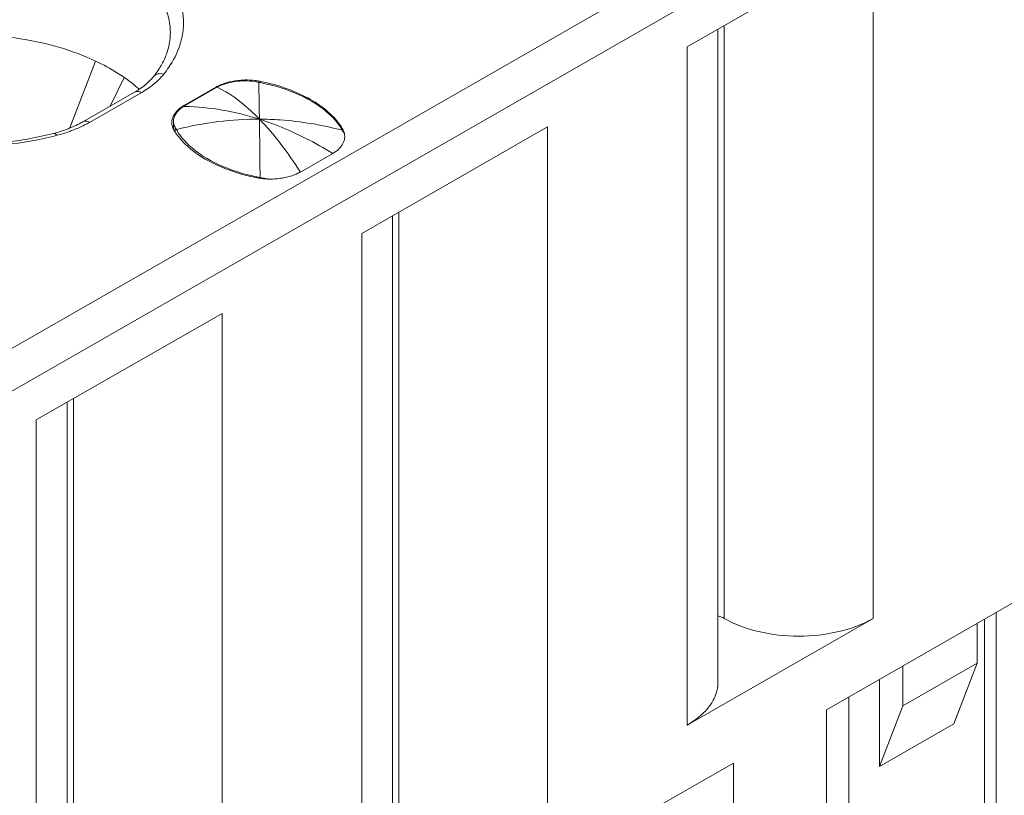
# Model space of a CAD drawing. Header units: centimetres. Extents: x -24.5 to 49.7, y -16.6 to 18.4.
# Tile 84 of 248: x -11.6 to -11.1, y -8.8 to -8.4. Entities that reach past the tile are written whole.
import ezdxf

# ---------------------------------------------------------------- set-up
doc = ezdxf.new("R2010")
doc.units = ezdxf.units.CM
doc.header["$MEASUREMENT"] = 0
doc.layers.add('layer 1', color=7, linetype='Continuous')

msp = doc.modelspace()

# ---------------------------------------------------------------- linework, layer by layer
at = {"layer": 'layer 1', "color": 1, "lineweight": 0}
msp.add_open_spline([(24.98821, 18.39808), (24.98821, 18.39808), (24.98821, -16.60193), (24.98821, -16.60193), (24.98821, -16.60193), (-24.51772, -16.60193), (-24.51772, -16.60193), (-24.51772, -16.60193), (-24.51772, 18.39808), (-24.51772, 18.39808), (-24.51772, 18.39808), (24.98821, 18.39808), (24.98821, 18.39808)], degree=3, knots=[0, 0, 0, 0, 0.25, 0.25, 0.25, 0.5, 0.5, 0.5, 0.75, 0.75, 0.75, 1, 1, 1, 1], dxfattribs=at)
at = {"layer": 'layer 1', "color": 5, "lineweight": 0}
msp.add_open_spline([(-23.26688, 17.18067), (-23.26688, 17.18067), (-23.26688, -15.60944), (-23.26688, -15.60944), (-23.26688, -15.60944), (23.98644, -15.60944), (23.98644, -15.60944)], degree=3, knots=[0, 0, 0, 0, 0.5, 0.5, 0.5, 1, 1, 1, 1], dxfattribs=at)
at = {"layer": 'layer 1', "lineweight": 9}
for points in [[(-15.1136, -11.88825), (-15.1136, -11.88825), (-7.7056, -7.63919), (-7.7056, -7.63919)], [(-7.69027, -7.64798), (-7.69027, -7.64798), (-15.09828, -11.89705), (-15.09828, -11.89705)], [(-15.01708, -11.94361), (-15.01708, -11.94361), (-7.61107, -7.6957), (-7.61107, -7.6957)], [(-7.57273, -7.75186), (-7.57273, -7.75186), (-14.96955, -11.9945), (-14.96955, -11.9945)], [(-14.93426, -12.08187), (-14.93426, -12.08187), (-7.53905, -7.84015), (-7.53905, -7.84015)], [(-14.9151, -12.1313), (-14.9151, -12.1313), (-7.52411, -7.89201), (-7.52411, -7.89201)], [(-14.88686, -12.20355), (-14.88686, -12.20355), (-7.54291, -7.99124), (-7.54291, -7.99124)], [(-7.53917, -8.00091), (-7.53917, -8.00091), (-14.88585, -12.2148), (-14.88585, -12.2148)], [(-14.88518, -12.22255), (-14.88518, -12.22255), (-7.53658, -8.00757), (-7.53658, -8.00757)], [(-14.88501, -12.22285), (-14.88501, -12.22285), (-7.53646, -8.0079), (-7.53646, -8.0079)], [(-12.42393, -9.02486), (-12.42393, -9.02486), (-10.67985, -8.02449), (-10.67985, -8.02449)], [(-10.66991, -8.0417), (-10.66991, -8.0417), (-12.41399, -9.04207), (-12.41399, -9.04207)], [(-14.81265, -12.49002), (-14.81265, -12.49002), (-7.43858, -8.26043), (-7.43858, -8.26043)], [(-14.88093, -12.56483), (-14.88093, -12.56483), (-7.42727, -8.28959), (-7.42727, -8.28959)], [(-7.42702, -8.29024), (-7.42702, -8.29024), (-14.88068, -12.56548), (-14.88068, -12.56548)], [(-14.87955, -12.56837), (-14.87955, -12.56837), (-7.4259, -8.29313), (-7.4259, -8.29313)], [(-7.42438, -8.29707), (-7.42438, -8.29707), (-14.87803, -12.5723), (-14.87803, -12.5723)], [(-14.86912, -12.59635), (-14.86912, -12.59635), (-7.41513, -8.32092), (-7.41513, -8.32092)], [(-7.40988, -8.33449), (-7.40988, -8.33449), (-14.86196, -12.60882), (-14.86196, -12.60882)], [(-11.14444, -8.33691), (-11.14444, -8.33691), (-11.24382, -8.39391), (-11.24382, -8.39391)], [(-11.14444, -8.33691), (-11.14444, -8.33691), (-11.14444, -8.69956), (-11.14444, -8.69956)], [(-11.22394, -8.38251), (-11.22394, -8.38251), (-11.22394, -8.69956), (-11.22394, -8.69956)], [(-11.22736, -8.38447), (-11.22736, -8.38447), (-11.22736, -8.73375), (-11.22736, -8.73375)], [(-11.24382, -8.75655), (-11.24382, -8.75655), (-11.24382, -8.39391), (-11.24382, -8.39391)], [(-11.55993, -8.40147), (-11.55993, -8.40147), (-11.57369, -8.43724), (-11.57369, -8.43724)], [(-11.529, -8.40984), (-11.52811, -8.40872), (-11.52726, -8.40757), (-11.52647, -8.40638)], [(-14.75264, -12.64545), (-14.75264, -12.64545), (-7.37265, -8.41245), (-7.37265, -8.41245)], [(-11.54461, -8.41026), (-11.54461, -8.41026), (-11.5522, -8.42561), (-11.5522, -8.42561)], [(-11.47479, -8.41189), (-11.4766, -8.41168), (-11.47843, -8.41159), (-11.48025, -8.41162)], [(-11.47273, -8.41287), (-11.47345, -8.41273), (-11.47418, -8.41261), (-11.4749, -8.4125)], [(-11.47264, -8.41221), (-11.47335, -8.41209), (-11.47407, -8.41198), (-11.47479, -8.41189)], [(-11.47262, -8.41828), (-11.47265, -8.41648), (-11.47269, -8.41467), (-11.47273, -8.41287)], [(-11.47195, -8.41302), (-11.47221, -8.41297), (-11.47247, -8.41291), (-11.47273, -8.41287)], [(-11.4718, -8.41237), (-11.47208, -8.41232), (-11.47236, -8.41226), (-11.47264, -8.41221)], [(-11.4718, -8.41237), (-11.4718, -8.41237), (-11.4718, -8.41287), (-11.4718, -8.41287)], [(-14.73894, -12.65609), (-14.73894, -12.65609), (-7.3474, -8.41648), (-7.3474, -8.41648)], [(-11.56674, -8.43395), (-11.56674, -8.43395), (-11.53907, -8.41807), (-11.53907, -8.41807)], [(-11.53557, -8.41842), (-11.53557, -8.41842), (-11.56324, -8.43428), (-11.56324, -8.43428)], [(-11.53907, -8.41807), (-11.53825, -8.41761), (-11.53746, -8.41712), (-11.53667, -8.4166)], [(-11.53661, -8.41665), (-11.53676, -8.41651), (-11.53691, -8.41637), (-11.53706, -8.41624)], [(-11.49562, -8.41545), (-11.49562, -8.41545), (-11.51251, -8.42513), (-11.51251, -8.42513)], [(-11.51212, -8.4253), (-11.51212, -8.4253), (-11.49571, -8.41588), (-11.49571, -8.41588)], [(-11.49494, -8.41546), (-11.49521, -8.4156), (-11.49547, -8.41574), (-11.49573, -8.41589)], [(-11.49563, -8.41545), (-11.49563, -8.41545), (-11.49571, -8.41588), (-11.49571, -8.41588)], [(-11.49512, -8.41517), (-11.49528, -8.41526), (-11.49545, -8.41535), (-11.49562, -8.41545)], [(-11.47239, -8.43256), (-11.47245, -8.42781), (-11.47252, -8.42304), (-11.47262, -8.41828)], [(-11.51251, -8.42513), (-11.51273, -8.42526), (-11.51294, -8.42539), (-11.51315, -8.42552)], [(-11.51212, -8.4253), (-11.51238, -8.42544), (-11.51264, -8.4256), (-11.51289, -8.42575)], [(-11.51216, -8.42577), (-11.51241, -8.42577), (-11.51266, -8.42576), (-11.51289, -8.42575)], [(-11.51251, -8.42513), (-11.51251, -8.42513), (-11.51251, -8.42575), (-11.51251, -8.42575)], [(-11.51212, -8.42575), (-11.51212, -8.42575), (-11.51212, -8.4253), (-11.51212, -8.4253)], [(-11.56581, -8.43568), (-11.56494, -8.43523), (-11.56408, -8.43477), (-11.56324, -8.43428)], [(-11.51913, -8.43339), (-11.51918, -8.43372), (-11.5192, -8.43406), (-11.5192, -8.4344)], [(-11.5183, -8.43739), (-11.5183, -8.43739), (-11.5183, -8.4336), (-11.5183, -8.4336)], [(-11.51826, -8.43298), (-11.51828, -8.43318), (-11.51829, -8.43339), (-11.51829, -8.4336)], [(-11.51829, -8.4336), (-11.51829, -8.43378), (-11.51828, -8.43395), (-11.51827, -8.43414)], [(-11.58236, -8.44016), (-11.58187, -8.44003), (-11.58138, -8.4399), (-11.58089, -8.43976)], [(-11.58089, -8.43976), (-11.57945, -8.43935), (-11.57804, -8.4389), (-11.57664, -8.43841)], [(-11.58048, -8.44118), (-11.57839, -8.44062), (-11.57631, -8.43999), (-11.57428, -8.43927)], [(-11.51858, -8.43743), (-11.51842, -8.4378), (-11.51825, -8.43816), (-11.51805, -8.4385)], [(-11.51805, -8.4385), (-11.51799, -8.4386), (-11.51793, -8.4387), (-11.51787, -8.4388)], [(-11.51743, -8.4388), (-11.51743, -8.4388), (-11.51743, -8.43691), (-11.51743, -8.43691)], [(-11.51743, -8.43691), (-11.51736, -8.43704), (-11.51729, -8.43717), (-11.51722, -8.43731)], [(-11.51722, -8.43731), (-11.51715, -8.43744), (-11.51707, -8.43757), (-11.51699, -8.43771)], [(-11.51699, -8.43771), (-11.51691, -8.43785), (-11.51684, -8.43799), (-11.51676, -8.43812)], [(-11.42801, -8.43852), (-11.42816, -8.43826), (-11.42831, -8.43801), (-11.42846, -8.43776)], [(-11.42815, -8.43852), (-11.42815, -8.43852), (-11.42815, -8.43741), (-11.42815, -8.43741)], [(-11.42778, -8.43894), (-11.42786, -8.4388), (-11.42794, -8.43865), (-11.42801, -8.43852)], [(-11.42734, -8.43978), (-11.42748, -8.4395), (-11.42763, -8.43921), (-11.42778, -8.43894)], [(-11.42714, -8.43965), (-11.42703, -8.44002), (-11.42696, -8.4404), (-11.42691, -8.44078)], [(-11.31835, -8.43666), (-11.31835, -8.43666), (-11.41773, -8.49366), (-11.41773, -8.49366)], [(-11.31835, -8.43666), (-11.31835, -8.43666), (-11.31835, -8.7993), (-11.31835, -8.7993)], [(-7.30843, -8.44359), (-7.30843, -8.44359), (-14.70852, -12.68811), (-14.70852, -12.68811)], [(-11.58204, -8.44158), (-11.58152, -8.44144), (-11.581, -8.44131), (-11.58048, -8.44118)], [(-11.51234, -8.44565), (-11.51187, -8.44611), (-11.51139, -8.44656), (-11.5109, -8.447)], [(-11.43319, -8.4509), (-11.43319, -8.4509), (-11.45051, -8.46083), (-11.45051, -8.46083)], [(-11.47422, -8.46384), (-11.47241, -8.46421), (-11.47058, -8.46444), (-11.46874, -8.46454)], [(-11.47413, -8.46335), (-11.47344, -8.4635), (-11.47274, -8.46364), (-11.47204, -8.46377)], [(-11.47204, -8.46377), (-11.47204, -8.46377), (-11.4706, -8.46404), (-11.4706, -8.46404)], [(-11.4706, -8.46404), (-11.4706, -8.46404), (-11.46987, -8.46418), (-11.46987, -8.46418)], [(-11.46874, -8.46454), (-11.46782, -8.46458), (-11.46691, -8.46461), (-11.466, -8.46459)], [(-11.46728, -8.46457), (-11.46728, -8.46457), (-11.46596, -8.46463), (-11.46596, -8.46463)], [(-14.69375, -12.71923), (-14.69375, -12.71923), (-7.29321, -8.47444), (-7.29321, -8.47444)], [(-11.39785, -8.48226), (-11.39785, -8.48226), (-11.39785, -8.7993), (-11.39785, -8.7993)], [(-11.40126, -8.48422), (-11.40126, -8.48422), (-11.40126, -8.8335), (-11.40126, -8.8335)], [(-7.28802, -8.48968), (-7.28802, -8.48968), (-14.69044, -12.73553), (-14.69044, -12.73553)], [(-11.41773, -8.8563), (-11.41773, -8.8563), (-11.41773, -8.49366), (-11.41773, -8.49366)], [(-11.59164, -8.59341), (-11.59164, -8.59341), (-11.49226, -8.53642), (-11.49226, -8.53642)], [(-11.49226, -8.53642), (-11.49226, -8.53642), (-11.49226, -8.89905), (-11.49226, -8.89905)], [(-10.47613, -8.56933), (-10.47613, -8.56933), (-12.57796, -9.77489), (-12.57796, -9.77489)], [(-11.57177, -8.58201), (-11.57177, -8.58201), (-11.57177, -8.89905), (-11.57177, -8.89905)], [(-11.57517, -8.58397), (-11.57517, -8.58397), (-11.57517, -8.93325), (-11.57517, -8.93325)], [(-11.59164, -8.95606), (-11.59164, -8.95606), (-11.59164, -8.59341), (-11.59164, -8.59341)], [(-14.68973, -12.87593), (-14.68973, -12.87593), (-7.28114, -8.62654), (-7.28114, -8.62654)], [(-7.28114, -8.64338), (-7.28114, -8.64338), (-14.68973, -12.89277), (-14.68973, -12.89277)], [(-11.04506, -8.67709), (-11.04506, -8.67709), (-11.16929, -8.74834), (-11.16929, -8.74834)], [(-14.68973, -12.93732), (-14.68973, -12.93732), (-7.29074, -8.69342), (-7.29074, -8.69342)], [(-11.07866, -8.8711), (-11.07866, -8.8711), (-11.07866, -8.69636), (-11.07866, -8.69636)], [(-11.24382, -8.75655), (-11.24382, -8.75655), (-11.14444, -8.69956), (-11.14444, -8.69956)], [(-11.08879, -8.72348), (-11.08879, -8.72348), (-11.08879, -8.70217), (-11.08879, -8.70217)], [(-11.08479, -8.87962), (-11.08479, -8.87962), (-11.08479, -8.69988), (-11.08479, -8.69988)], [(-11.12854, -8.74629), (-11.12854, -8.74629), (-11.08879, -8.72348), (-11.08879, -8.72348)], [(-11.10121, -8.7559), (-11.10121, -8.7559), (-11.08879, -8.72348), (-11.08879, -8.72348)], [(-14.68973, -12.96455), (-14.68973, -12.96455), (-7.30529, -8.72901), (-7.30529, -8.72901)], [(-11.12854, -8.72497), (-11.12854, -8.72497), (-11.12854, -8.74629), (-11.12854, -8.74629)], [(-11.14097, -8.7321), (-11.14097, -8.7321), (-11.14097, -8.77869), (-11.14097, -8.77869)], [(-11.15738, -8.74151), (-11.15738, -8.74151), (-11.15734, -8.92124), (-11.15734, -8.92124)], [(-11.16929, -8.74834), (-11.16929, -8.74834), (-11.16929, -8.93829), (-11.16929, -8.93829)], [(-11.12854, -8.74629), (-11.12854, -8.74629), (-11.14097, -8.77869), (-11.14097, -8.77869)], [(-11.14097, -8.77869), (-11.14097, -8.77869), (-11.10121, -8.7559), (-11.10121, -8.7559)], [(-11.21897, -8.77684), (-11.21897, -8.77684), (-11.3432, -8.84809), (-11.3432, -8.84809)], [(-11.21897, -8.96679), (-11.21897, -8.96679), (-11.21897, -8.77684), (-11.21897, -8.77684)]]:
    msp.add_open_spline(points, degree=3, dxfattribs=at)
for points, knots in [([(-11.515, -8.39315), (-11.51414, -8.39058), (-11.51353, -8.3879), (-11.51322, -8.38519), (-11.51291, -8.38253), (-11.51288, -8.37984), (-11.51313, -8.37717), (-11.51339, -8.37446), (-11.51393, -8.37179), (-11.51473, -8.36919), (-11.51556, -8.36649), (-11.51666, -8.36389), (-11.51798, -8.36139), (-11.52088, -8.35593), (-11.52481, -8.35104), (-11.52927, -8.34673), (-11.5344, -8.34179), (-11.54021, -8.33763), (-11.54634, -8.33406), (-11.55329, -8.33002), (-11.56065, -8.32675), (-11.56821, -8.32409), (-11.57647, -8.32118), (-11.58497, -8.31898), (-11.5936, -8.3174), (-11.61179, -8.31407), (-11.63056, -8.3134), (-11.64893, -8.31525)], [0, 0, 0, 0, 0.111111, 0.111111, 0.111111, 0.222222, 0.222222, 0.222222, 0.333333, 0.333333, 0.333333, 0.444444, 0.444444, 0.444444, 0.555556, 0.555556, 0.555556, 0.666667, 0.666667, 0.666667, 0.777778, 0.777778, 0.777778, 0.888889, 0.888889, 0.888889, 1, 1, 1, 1]), ([(-11.51998, -8.38651), (-11.51998, -8.38192), (-11.52091, -8.3773), (-11.52256, -8.37299), (-11.52436, -8.36831), (-11.52702, -8.36401), (-11.53017, -8.36013), (-11.53374, -8.35574), (-11.53793, -8.35189), (-11.54246, -8.3485), (-11.54756, -8.34468), (-11.55308, -8.34145), (-11.55882, -8.33868), (-11.56517, -8.33562), (-11.57177, -8.33314), (-11.57851, -8.33112), (-11.58574, -8.32896), (-11.59313, -8.32733), (-11.60058, -8.32618), (-11.60833, -8.32499), (-11.61616, -8.3243), (-11.624, -8.32409), (-11.63189, -8.32389), (-11.6398, -8.32418), (-11.64764, -8.32496)], [0, 0, 0, 0, 0.125, 0.125, 0.125, 0.25, 0.25, 0.25, 0.375, 0.375, 0.375, 0.5, 0.5, 0.5, 0.625, 0.625, 0.625, 0.75, 0.75, 0.75, 0.875, 0.875, 0.875, 1, 1, 1, 1]), ([(-11.73782, -8.38651), (-11.73782, -8.38881), (-11.73756, -8.39112), (-11.73706, -8.39338), (-11.73654, -8.39576), (-11.73574, -8.39807), (-11.73474, -8.4003), (-11.73365, -8.4027), (-11.73231, -8.405), (-11.7308, -8.40717), (-11.72914, -8.40956), (-11.72728, -8.41178), (-11.72526, -8.41387), (-11.72063, -8.41866), (-11.71524, -8.42272), (-11.70953, -8.42618), (-11.70287, -8.43022), (-11.69578, -8.43346), (-11.68848, -8.4361), (-11.68038, -8.43904), (-11.67201, -8.44124), (-11.66355, -8.44283), (-11.65458, -8.4445), (-11.64549, -8.44549), (-11.63637, -8.44584), (-11.62715, -8.44619), (-11.6179, -8.44589), (-11.60872, -8.44493), (-11.59983, -8.444), (-11.59099, -8.44243), (-11.58236, -8.44016)], [0, 0, 0, 0, 0.1, 0.1, 0.1, 0.2, 0.2, 0.2, 0.3, 0.3, 0.3, 0.4, 0.4, 0.4, 0.5, 0.5, 0.5, 0.6, 0.6, 0.6, 0.7, 0.7, 0.7, 0.8, 0.8, 0.8, 0.9, 0.9, 0.9, 1, 1, 1, 1]), ([(-11.55993, -8.40147), (-11.56607, -8.39859), (-11.57247, -8.39623), (-11.57898, -8.3943), (-11.58595, -8.39224), (-11.59304, -8.39068), (-11.60022, -8.38956), (-11.61515, -8.38722), (-11.63044, -8.38675), (-11.64547, -8.38807)], [0, 0, 0, 0, 0.333333, 0.333333, 0.333333, 0.666667, 0.666667, 0.666667, 1, 1, 1, 1]), ([(-11.52412, -8.40244), (-11.52279, -8.39991), (-11.52172, -8.39724), (-11.52101, -8.39447), (-11.52034, -8.39187), (-11.51998, -8.38918), (-11.51998, -8.38651)], [0, 0, 0, 0, 0.5, 0.5, 0.5, 1, 1, 1, 1]), ([(-11.74407, -8.38846), (-11.74298, -8.3938), (-11.74075, -8.39892), (-11.73782, -8.40355), (-11.73451, -8.40878), (-11.7303, -8.41337), (-11.72565, -8.41741), (-11.72032, -8.42203), (-11.7144, -8.42594), (-11.7082, -8.42927), (-11.70125, -8.43301), (-11.69394, -8.43603), (-11.68644, -8.43849), (-11.67832, -8.44115), (-11.66998, -8.44315), (-11.66155, -8.44456), (-11.65274, -8.44605), (-11.64382, -8.4469), (-11.63488, -8.44716), (-11.62588, -8.44743), (-11.61686, -8.4471), (-11.60789, -8.44615), (-11.59918, -8.44523), (-11.59053, -8.44372), (-11.58204, -8.44158)], [0, 0, 0, 0, 0.125, 0.125, 0.125, 0.25, 0.25, 0.25, 0.375, 0.375, 0.375, 0.5, 0.5, 0.5, 0.625, 0.625, 0.625, 0.75, 0.75, 0.75, 0.875, 0.875, 0.875, 1, 1, 1, 1]), ([(-11.52351, -8.40847), (-11.52256, -8.40727), (-11.52164, -8.40604), (-11.52079, -8.40476), (-11.51836, -8.40117), (-11.51636, -8.39726), (-11.515, -8.39315)], [0, 0, 0, 0, 0.5, 0.5, 0.5, 1, 1, 1, 1]), ([(-11.54461, -8.41027), (-11.54577, -8.40945), (-11.54695, -8.40866), (-11.54815, -8.4079), (-11.55193, -8.40551), (-11.55588, -8.40337), (-11.55993, -8.40147)], [0, 0, 0, 0, 0.5, 0.5, 0.5, 1, 1, 1, 1]), ([(-11.52647, -8.40638), (-11.52625, -8.40606), (-11.52604, -8.40573), (-11.52583, -8.4054), (-11.52522, -8.40443), (-11.52465, -8.40345), (-11.52412, -8.40244)], [0, 0, 0, 0, 0.5, 0.5, 0.5, 1, 1, 1, 1]), ([(-11.529, -8.40984), (-11.52843, -8.40913), (-11.52757, -8.40863), (-11.52667, -8.40839), (-11.52563, -8.40812), (-11.52453, -8.4082), (-11.52351, -8.40847)], [0, 0, 0, 0, 0.5, 0.5, 0.5, 1, 1, 1, 1]), ([(-11.52672, -8.41195), (-11.52644, -8.41167), (-11.52614, -8.41138), (-11.52586, -8.41109), (-11.52503, -8.41027), (-11.52425, -8.40939), (-11.52351, -8.40847)], [0, 0, 0, 0, 0.5, 0.5, 0.5, 1, 1, 1, 1]), ([(-11.53706, -8.41624), (-11.53764, -8.41571), (-11.53823, -8.4152), (-11.53883, -8.41469), (-11.54069, -8.41313), (-11.54262, -8.41165), (-11.54461, -8.41027)], [0, 0, 0, 0, 0.5, 0.5, 0.5, 1, 1, 1, 1]), ([(-11.529, -8.40984), (-11.52949, -8.41044), (-11.53, -8.41102), (-11.53053, -8.41158), (-11.53236, -8.41349), (-11.53446, -8.41516), (-11.53667, -8.4166)], [0, 0, 0, 0, 0.5, 0.5, 0.5, 1, 1, 1, 1]), ([(-11.53088, -8.41538), (-11.5305, -8.41511), (-11.53013, -8.41483), (-11.52977, -8.41455), (-11.52871, -8.41373), (-11.52769, -8.41287), (-11.52672, -8.41195)], [0, 0, 0, 0, 0.5, 0.5, 0.5, 1, 1, 1, 1]), ([(-11.48855, -8.41269), (-11.48914, -8.41284), (-11.48973, -8.41301), (-11.49032, -8.41319), (-11.49197, -8.4137), (-11.49359, -8.41435), (-11.49512, -8.41517)], [0, 0, 0, 0, 0.5, 0.5, 0.5, 1, 1, 1, 1]), ([(-11.4889, -8.41317), (-11.48944, -8.41331), (-11.48999, -8.41346), (-11.49053, -8.41363), (-11.49204, -8.41411), (-11.49353, -8.41471), (-11.49494, -8.41546)], [0, 0, 0, 0, 0.5, 0.5, 0.5, 1, 1, 1, 1]), ([(-11.4749, -8.4125), (-11.47839, -8.41199), (-11.482, -8.41198), (-11.4855, -8.41249), (-11.48664, -8.41266), (-11.48778, -8.41289), (-11.4889, -8.41317)], [0, 0, 0, 0, 0.5, 0.5, 0.5, 1, 1, 1, 1]), ([(-11.48025, -8.41162), (-11.48096, -8.41164), (-11.48167, -8.41166), (-11.48238, -8.41172), (-11.48446, -8.41187), (-11.48653, -8.41219), (-11.48855, -8.41269)], [0, 0, 0, 0, 0.5, 0.5, 0.5, 1, 1, 1, 1]), ([(-11.43491, -8.43001), (-11.43955, -8.42569), (-11.44506, -8.42232), (-11.45086, -8.41967), (-11.45761, -8.41658), (-11.46472, -8.41444), (-11.47195, -8.41302)], [0, 0, 0, 0, 0.5, 0.5, 0.5, 1, 1, 1, 1]), ([(-11.42815, -8.43741), (-11.43216, -8.43095), (-11.43839, -8.4259), (-11.44506, -8.42207), (-11.44905, -8.41978), (-11.45321, -8.41792), (-11.45749, -8.41637), (-11.46214, -8.41469), (-11.46695, -8.41336), (-11.4718, -8.41237)], [0, 0, 0, 0, 0.333333, 0.333333, 0.333333, 0.666667, 0.666667, 0.666667, 1, 1, 1, 1]), ([(-11.53557, -8.41842), (-11.53615, -8.41808), (-11.53679, -8.41782), (-11.53746, -8.41776), (-11.53802, -8.41771), (-11.53859, -8.41781), (-11.53907, -8.41807)], [0, 0, 0, 0, 0.5, 0.5, 0.5, 1, 1, 1, 1]), ([(-11.53557, -8.41842), (-11.53516, -8.41818), (-11.53475, -8.41793), (-11.53434, -8.41769), (-11.53315, -8.41696), (-11.53199, -8.4162), (-11.53088, -8.41538)], [0, 0, 0, 0, 0.5, 0.5, 0.5, 1, 1, 1, 1]), ([(-11.47239, -8.43256), (-11.4742, -8.43069), (-11.47608, -8.42888), (-11.47803, -8.42714), (-11.48314, -8.42256), (-11.48878, -8.41845), (-11.49494, -8.41546)], [0, 0, 0, 0, 0.5, 0.5, 0.5, 1, 1, 1, 1]), ([(-11.51731, -8.42919), (-11.51756, -8.42952), (-11.51779, -8.42986), (-11.518, -8.43021), (-11.51857, -8.43118), (-11.51898, -8.43227), (-11.51913, -8.43339)], [0, 0, 0, 0, 0.5, 0.5, 0.5, 1, 1, 1, 1]), ([(-11.51289, -8.42575), (-11.51433, -8.42664), (-11.51568, -8.42773), (-11.5167, -8.42911), (-11.51752, -8.43025), (-11.51814, -8.43159), (-11.51826, -8.43298)], [0, 0, 0, 0, 0.5, 0.5, 0.5, 1, 1, 1, 1]), ([(-11.51315, -8.42552), (-11.51358, -8.42579), (-11.51399, -8.42606), (-11.51439, -8.42636), (-11.51549, -8.42717), (-11.5165, -8.42811), (-11.51731, -8.42919)], [0, 0, 0, 0, 0.5, 0.5, 0.5, 1, 1, 1, 1]), ([(-11.51216, -8.42577), (-11.50551, -8.42591), (-11.49885, -8.42657), (-11.49228, -8.42769), (-11.48554, -8.42884), (-11.47889, -8.43049), (-11.47239, -8.43256)], [0, 0, 0, 0, 0.5, 0.5, 0.5, 1, 1, 1, 1]), ([(-11.42846, -8.43776), (-11.42889, -8.43707), (-11.42934, -8.43641), (-11.42981, -8.43575), (-11.4313, -8.43367), (-11.43304, -8.43175), (-11.43491, -8.43001)], [0, 0, 0, 0, 0.5, 0.5, 0.5, 1, 1, 1, 1]), ([(-11.56674, -8.43395), (-11.5671, -8.43416), (-11.56747, -8.43436), (-11.56785, -8.43457), (-11.56901, -8.43519), (-11.5702, -8.43577), (-11.5714, -8.43632)], [0, 0, 0, 0, 0.5, 0.5, 0.5, 1, 1, 1, 1]), ([(-11.56674, -8.43395), (-11.56626, -8.43367), (-11.56568, -8.43358), (-11.56513, -8.43363), (-11.56445, -8.43369), (-11.56382, -8.43395), (-11.56324, -8.43428)], [0, 0, 0, 0, 0.5, 0.5, 0.5, 1, 1, 1, 1]), ([(-11.5192, -8.4344), (-11.5192, -8.43517), (-11.51907, -8.43594), (-11.51885, -8.43668), (-11.51877, -8.43693), (-11.51868, -8.43719), (-11.51858, -8.43743)], [0, 0, 0, 0, 0.5, 0.5, 0.5, 1, 1, 1, 1]), ([(-11.51827, -8.43414), (-11.51825, -8.43437), (-11.51822, -8.43461), (-11.51817, -8.43484), (-11.51804, -8.43556), (-11.51778, -8.43626), (-11.51743, -8.43691)], [0, 0, 0, 0, 0.5, 0.5, 0.5, 1, 1, 1, 1]), ([(-11.51676, -8.43812), (-11.50946, -8.43626), (-11.50205, -8.43484), (-11.49457, -8.4339), (-11.48722, -8.43298), (-11.4798, -8.43253), (-11.47239, -8.43256)], [0, 0, 0, 0, 0.5, 0.5, 0.5, 1, 1, 1, 1]), ([(-11.47239, -8.43256), (-11.46869, -8.43258), (-11.46499, -8.43272), (-11.46129, -8.43297), (-11.45007, -8.43375), (-11.43889, -8.43565), (-11.42801, -8.43852)], [0, 0, 0, 0, 0.5, 0.5, 0.5, 1, 1, 1, 1]), ([(-11.47239, -8.43256), (-11.46903, -8.43364), (-11.46571, -8.43483), (-11.46244, -8.43612), (-11.45228, -8.44014), (-11.4425, -8.44519), (-11.43319, -8.4509)], [0, 0, 0, 0, 0.5, 0.5, 0.5, 1, 1, 1, 1]), ([(-11.47204, -8.46377), (-11.47207, -8.46081), (-11.4721, -8.45785), (-11.47213, -8.45489), (-11.4722, -8.44745), (-11.47228, -8.44), (-11.47239, -8.43256)], [0, 0, 0, 0, 0.5, 0.5, 0.5, 1, 1, 1, 1]), ([(-11.47239, -8.43256), (-11.46845, -8.43662), (-11.46478, -8.44095), (-11.46132, -8.44542), (-11.45748, -8.45039), (-11.4539, -8.45555), (-11.45051, -8.46083)], [0, 0, 0, 0, 0.5, 0.5, 0.5, 1, 1, 1, 1]), ([(-11.58057, -8.4412), (-11.58072, -8.44102), (-11.58087, -8.44085), (-11.58105, -8.44068), (-11.58141, -8.44035), (-11.58191, -8.44004), (-11.58236, -8.44016)], [0, 0, 0, 0, 0.5, 0.5, 0.5, 1, 1, 1, 1]), ([(-11.5714, -8.43632), (-11.57182, -8.43651), (-11.57224, -8.43669), (-11.57267, -8.43688), (-11.57397, -8.43743), (-11.57529, -8.43794), (-11.57664, -8.43841)], [0, 0, 0, 0, 0.5, 0.5, 0.5, 1, 1, 1, 1]), ([(-11.57428, -8.43927), (-11.57353, -8.43901), (-11.57279, -8.43874), (-11.57205, -8.43845), (-11.56993, -8.43763), (-11.56784, -8.43671), (-11.56581, -8.43568)], [0, 0, 0, 0, 0.5, 0.5, 0.5, 1, 1, 1, 1]), ([(-11.51787, -8.4388), (-11.5175, -8.4394), (-11.5171, -8.43998), (-11.5167, -8.44056), (-11.5154, -8.44238), (-11.51393, -8.44407), (-11.51234, -8.44565)], [0, 0, 0, 0, 0.5, 0.5, 0.5, 1, 1, 1, 1]), ([(-11.51676, -8.43812), (-11.51632, -8.43887), (-11.51586, -8.43961), (-11.51537, -8.44033), (-11.51378, -8.44263), (-11.5119, -8.44473), (-11.50986, -8.44663)], [0, 0, 0, 0, 0.5, 0.5, 0.5, 1, 1, 1, 1]), ([(-11.42815, -8.43741), (-11.42804, -8.43759), (-11.42793, -8.43778), (-11.42783, -8.43796), (-11.42754, -8.4385), (-11.4273, -8.43906), (-11.42714, -8.43965)], [0, 0, 0, 0, 0.5, 0.5, 0.5, 1, 1, 1, 1]), ([(-11.42689, -8.44082), (-11.42692, -8.44073), (-11.42695, -8.44065), (-11.42699, -8.44057), (-11.4271, -8.44031), (-11.42721, -8.44004), (-11.42734, -8.43978)], [0, 0, 0, 0, 0.5, 0.5, 0.5, 1, 1, 1, 1]), ([(-11.42691, -8.44078), (-11.42671, -8.44168), (-11.42678, -8.44264), (-11.427, -8.44355), (-11.42723, -8.4445), (-11.42761, -8.44541), (-11.42812, -8.44624), (-11.42868, -8.44716), (-11.42939, -8.44799), (-11.43019, -8.44873), (-11.43109, -8.44957), (-11.43212, -8.45028), (-11.43319, -8.4509)], [0, 0, 0, 0, 0.25, 0.25, 0.25, 0.5, 0.5, 0.5, 0.75, 0.75, 0.75, 1, 1, 1, 1]), ([(-11.5109, -8.447), (-11.50625, -8.45123), (-11.50077, -8.45455), (-11.49502, -8.45719), (-11.48836, -8.46023), (-11.48135, -8.46238), (-11.47422, -8.46384)], [0, 0, 0, 0, 0.5, 0.5, 0.5, 1, 1, 1, 1]), ([(-11.50986, -8.44663), (-11.50537, -8.45082), (-11.50005, -8.45411), (-11.49446, -8.45672), (-11.48797, -8.45976), (-11.48111, -8.46189), (-11.47413, -8.46335)], [0, 0, 0, 0, 0.5, 0.5, 0.5, 1, 1, 1, 1]), ([(-11.45357, -8.46228), (-11.4533, -8.46217), (-11.45303, -8.46206), (-11.45276, -8.46194), (-11.45199, -8.46161), (-11.45123, -8.46124), (-11.45051, -8.46083)], [0, 0, 0, 0, 0.5, 0.5, 0.5, 1, 1, 1, 1]), ([(-11.46987, -8.46418), (-11.46945, -8.46426), (-11.46902, -8.46433), (-11.46859, -8.4644), (-11.46815, -8.46447), (-11.46772, -8.46454), (-11.46728, -8.46457)], [0, 0, 0, 0, 0.5, 0.5, 0.5, 1, 1, 1, 1]), ([(-11.45357, -8.46228), (-11.45451, -8.46265), (-11.45546, -8.46296), (-11.45643, -8.46324), (-11.45744, -8.46352), (-11.45846, -8.46375), (-11.4595, -8.46394), (-11.46056, -8.46413), (-11.46163, -8.46429), (-11.46271, -8.4644), (-11.4638, -8.46453), (-11.46489, -8.46461), (-11.466, -8.46459)], [0, 0, 0, 0, 0.25, 0.25, 0.25, 0.5, 0.5, 0.5, 0.75, 0.75, 0.75, 1, 1, 1, 1]), ([(-11.22725, -8.69814), (-11.22696, -8.69823), (-11.22665, -8.69834), (-11.22636, -8.69844), (-11.22552, -8.69875), (-11.22471, -8.69911), (-11.22394, -8.69956)], [0, 0, 0, 0, 0.5, 0.5, 0.5, 1, 1, 1, 1]), ([(-11.22394, -8.69956), (-11.21829, -8.70279), (-11.21207, -8.70503), (-11.20571, -8.70654), (-11.19864, -8.70822), (-11.19142, -8.70899), (-11.18419, -8.70899), (-11.17697, -8.70899), (-11.16974, -8.70822), (-11.16268, -8.70654), (-11.15631, -8.70503), (-11.15009, -8.70279), (-11.14444, -8.69956)], [0, 0, 0, 0, 0.25, 0.25, 0.25, 0.5, 0.5, 0.5, 0.75, 0.75, 0.75, 1, 1, 1, 1]), ([(-11.24382, -8.75655), (-11.24135, -8.75514), (-11.23899, -8.75352), (-11.23683, -8.75167), (-11.2349, -8.75001), (-11.23313, -8.74815), (-11.23163, -8.74609), (-11.23029, -8.74423), (-11.22918, -8.74221), (-11.22843, -8.74005), (-11.22774, -8.73802), (-11.22736, -8.73588), (-11.22736, -8.73375)], [0, 0, 0, 0, 0.25, 0.25, 0.25, 0.5, 0.5, 0.5, 0.75, 0.75, 0.75, 1, 1, 1, 1])]:
    msp.add_open_spline(points, degree=3, knots=knots, dxfattribs=at)

doc.saveas('drawing.dxf')
